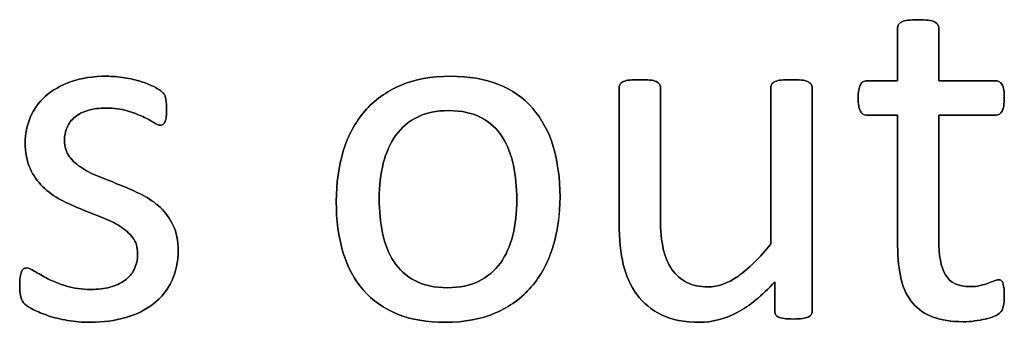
# Model space of a CAD drawing. Header units: inches. Extents: x 0 to 20790, y -12 to 14700.
# Tile 140 of 256: x 1065 to 1369, y 12922 to 13015. Entities that reach past the tile are written whole.
import ezdxf

# ---------------------------------------------------------------- set-up
doc = ezdxf.new("R2010")
doc.units = ezdxf.units.IN
doc.layers.add('254', color=7, linetype='Continuous', true_color=0xffffff)

msp = doc.modelspace()

# ---------------------------------------------------------------- linework, layer by layer
at = {"layer": '254', "color": 2, "linetype": 'Continuous', "lineweight": 25}
for points, knots in [([(1368.917, 12926.472), (1369.119, 12927.338), (1369.235, 12928.521), (1369.235, 12930.944), (1369.177, 12931.694), (1369.09, 12932.329), (1368.975, 12932.935), (1368.859, 12933.426), (1368.744, 12933.772), (1368.6, 12934.147), (1368.427, 12934.378), (1368.196, 12934.522), (1367.965, 12934.637), (1367.705, 12934.695), (1367.042, 12934.695), (1366.58, 12934.58), (1366.09, 12934.349), (1365.57, 12934.118), (1364.936, 12933.887), (1364.243, 12933.628), (1363.522, 12933.368), (1362.685, 12933.137), (1360.839, 12932.675), (1359.8, 12932.56), (1354.982, 12932.56), (1352.443, 12933.772), (1349.603, 12938.64), (1348.923, 12942.254), (1348.923, 12959.883), (1348.923, 12972.75), (1348.923, 12985.618), (1354.847, 12985.618), (1360.771, 12985.618), (1367.475, 12985.618), (1368.08, 12986.051), (1369.004, 12987.667), (1369.235, 12989.023), (1369.235, 12991.85), (1369.177, 12992.658), (1369.09, 12993.322), (1368.975, 12993.985), (1368.802, 12994.534), (1368.571, 12994.966), (1368.34, 12995.428), (1368.08, 12995.716), (1367.763, 12995.89), (1367.475, 12996.091), (1367.099, 12996.178), (1360.771, 12996.178), (1354.847, 12996.178), (1348.923, 12996.178), (1348.923, 13001.66), (1348.923, 13007.142), (1348.923, 13012.999), (1348.808, 13013.316), (1348.404, 13013.951), (1348.086, 13014.21), (1347.163, 13014.672), (1346.499, 13014.845), (1345.692, 13014.932), (1344.884, 13015.047), (1343.816, 13015.105), (1341.306, 13015.105), (1340.267, 13015.047), (1339.46, 13014.932), (1338.652, 13014.845), (1337.988, 13014.672), (1337.007, 13014.21), (1336.69, 13013.951), (1336.488, 13013.633), (1336.315, 13013.316), (1336.228, 13012.999), (1336.228, 13007.142), (1336.228, 13001.66), (1336.228, 12996.178), (1333.026, 12996.178), (1329.823, 12996.178), (1326.188, 12996.178), (1325.842, 12996.091), (1325.495, 12995.89), (1325.149, 12995.716), (1324.889, 12995.428), (1324.687, 12994.966), (1324.486, 12994.534), (1324.312, 12993.985), (1324.197, 12993.322), (1324.053, 12992.658), (1323.995, 12991.85), (1323.995, 12989.023), (1324.226, 12987.667), (1325.149, 12986.051), (1325.755, 12985.618), (1329.765, 12985.618), (1332.997, 12985.618), (1336.228, 12985.618), (1336.228, 12972.135), (1336.228, 12958.652), (1336.228, 12941.158), (1336.603, 12937.696), (1337.353, 12934.753), (1338.075, 12931.781), (1339.286, 12929.358), (1342.561, 12925.508), (1344.653, 12924.078), (1349.788, 12922.173), (1352.876, 12921.712), (1357.636, 12921.712), (1358.819, 12921.77), (1360.002, 12921.943), (1361.185, 12922.087), (1362.31, 12922.289), (1364.387, 12922.75), (1365.34, 12923.039), (1366.147, 12923.385), (1366.984, 12923.76), (1367.59, 12924.135), (1367.994, 12924.539), (1368.427, 12924.943), (1368.715, 12925.607), (1368.917, 12926.472)], [0, 0, 0, 0, 0.0169336, 0.0169336, 0.0273543, 0.0273543, 0.0273543, 0.0342551, 0.0342551, 0.0342551, 0.0386532, 0.0386532, 0.0386532, 0.0421312, 0.0421312, 0.0486524, 0.0486524, 0.0486524, 0.0578371, 0.0578371, 0.0578371, 0.0698121, 0.0698121, 0.0817871, 0.0817871, 0.1185882, 0.1185882, 0.1557168, 0.1557168, 0.2560764, 0.2560764, 0.2560764, 0.3153147, 0.3153147, 0.3231042, 0.3231042, 0.3308936, 0.3308936, 0.3350317, 0.3350317, 0.3350317, 0.3406368, 0.3406368, 0.3406368, 0.3446716, 0.3446716, 0.3446716, 0.3483066, 0.3483066, 0.4016209, 0.4016209, 0.4016209, 0.454298, 0.454298, 0.4579023, 0.4579023, 0.4615065, 0.4615065, 0.4651107, 0.4651107, 0.4651107, 0.4751388, 0.4751388, 0.484939, 0.484939, 0.484939, 0.4914006, 0.4914006, 0.4978622, 0.4978622, 0.4978622, 0.5012317, 0.5012317, 0.550479, 0.550479, 0.550479, 0.5810003, 0.5810003, 0.5851248, 0.5851248, 0.5851248, 0.5891096, 0.5891096, 0.5891096, 0.5945805, 0.5945805, 0.5945805, 0.6024171, 0.6024171, 0.6171684, 0.6171684, 0.6319196, 0.6319196, 0.69311, 0.69311, 0.69311, 0.82944, 0.82944, 0.8699889, 0.8699889, 0.8699889, 0.8978939, 0.8978939, 0.9255581, 0.9255581, 0.9532222, 0.9532222, 0.9623692, 0.9623692, 0.9623692, 0.9738223, 0.9738223, 0.9852753, 0.9852753, 0.9852753, 0.9926659, 0.9926659, 0.9926659, 1, 1, 1, 1]), ([(1336.488, 13013.633), (1336.315, 13013.316), (1336.228, 13012.999), (1336.228, 13007.142), (1336.228, 13001.66), (1336.228, 12996.178)], [0, 0, 0, 0, 0.0640394, 0.0640394, 1, 1, 1, 1]), ([(1339.46, 13014.932), (1338.652, 13014.845), (1337.988, 13014.672), (1337.007, 13014.21), (1336.69, 13013.951), (1336.488, 13013.633)], [0, 0, 0, 0, 0.5, 0.5, 1, 1, 1, 1]), ([(1345.692, 13014.932), (1344.884, 13015.047), (1343.816, 13015.105), (1341.306, 13015.105), (1340.267, 13015.047), (1339.46, 13014.932)], [0, 0, 0, 0, 0.5057471, 0.5057471, 1, 1, 1, 1]), ([(1348.923, 12996.178), (1348.923, 13001.66), (1348.923, 13007.142), (1348.923, 13012.999), (1348.808, 13013.316), (1348.404, 13013.951), (1348.086, 13014.21), (1347.163, 13014.672), (1346.499, 13014.845), (1345.692, 13014.932)], [0, 0, 0, 0, 0.8296943, 0.8296943, 0.8864629, 0.8864629, 0.9432314, 0.9432314, 1, 1, 1, 1]), ([(1111.606, 12934.326), (1112.916, 12937.09), (1113.58, 12940.235), (1113.58, 12946.755), (1113.06, 12949.323), (1111.082, 12953.628), (1109.742, 12955.468), (1108.098, 12956.997), (1106.453, 12958.555), (1104.578, 12959.854), (1102.443, 12960.921), (1100.337, 12962.018), (1098.173, 12962.999), (1093.812, 12964.72), (1091.652, 12965.566), (1089.575, 12966.403), (1087.469, 12967.211), (1085.593, 12968.134), (1083.949, 12969.173), (1082.304, 12970.183), (1080.977, 12971.394), (1079.939, 12972.75), (1078.929, 12974.106), (1078.409, 12975.78), (1078.409, 12979.213), (1078.669, 12980.54), (1079.765, 12983.022), (1080.544, 12984.089), (1081.612, 12984.984), (1082.651, 12985.878), (1084.007, 12986.57), (1087.296, 12987.551), (1089.171, 12987.782), (1093.758, 12987.782), (1095.893, 12987.494), (1097.769, 12986.946), (1099.615, 12986.368), (1101.26, 12985.763), (1104.03, 12984.493), (1105.155, 12983.887), (1106.02, 12983.31), (1106.915, 12982.762), (1107.578, 12982.473), (1108.329, 12982.473), (1108.617, 12982.56), (1108.877, 12982.733), (1109.136, 12982.935), (1109.338, 12983.224), (1109.54, 12983.628), (1109.713, 12984.031), (1109.829, 12984.58), (1110.002, 12985.849), (1110.031, 12986.599), (1110.031, 12988.302), (1110.002, 12988.994), (1109.824, 12990.119), (1109.771, 12990.581), (1109.685, 12990.985), (1109.598, 12991.36), (1109.483, 12991.706), (1109.31, 12992.023), (1109.108, 12992.312), (1108.761, 12992.687), (1108.213, 12993.091), (1107.694, 12993.495), (1106.886, 12993.985), (1105.847, 12994.505), (1104.78, 12995.053), (1103.51, 12995.543), (1100.541, 12996.475), (1098.865, 12996.87), (1097.019, 12997.159), (1095.172, 12997.476), (1093.326, 12997.621), (1087.296, 12997.621), (1083.603, 12997.072), (1077.287, 12994.813), (1074.659, 12993.322), (1070.446, 12989.571), (1068.888, 12987.378), (1067.821, 12984.897), (1066.782, 12982.416), (1066.263, 12979.819), (1066.263, 12974.02), (1066.753, 12971.366), (1067.763, 12969.173), (1068.744, 12966.951), (1070.071, 12965.076), (1071.716, 12963.46), (1073.36, 12961.873), (1075.207, 12960.546), (1077.284, 12959.421), (1079.361, 12958.325), (1081.496, 12957.344), (1085.857, 12955.622), (1087.988, 12954.776), (1090.037, 12953.968), (1092.085, 12953.189), (1093.932, 12952.266), (1095.576, 12951.256), (1097.192, 12950.217), (1098.519, 12949.034), (1100.539, 12946.38), (1101.029, 12944.735), (1101.029, 12940.869), (1100.683, 12939.254), (1099.298, 12936.484), (1098.317, 12935.33), (1097.019, 12934.435), (1095.749, 12933.541), (1094.22, 12932.849), (1090.758, 12931.925), (1088.796, 12931.694), (1083.776, 12931.694), (1081.237, 12932.041), (1076.82, 12933.417), (1074.918, 12934.176), (1073.303, 12935.012), (1071.687, 12935.82), (1070.331, 12936.599), (1069.206, 12937.292), (1068.109, 12937.984), (1067.273, 12938.33), (1066.349, 12938.33), (1066.032, 12938.215), (1065.743, 12938.042), (1065.484, 12937.869), (1065.253, 12937.58), (1065.109, 12937.176), (1064.936, 12936.744), (1064.82, 12936.224), (1064.705, 12935.561), (1064.618, 12934.868), (1064.561, 12934.06), (1064.561, 12931.493), (1064.676, 12930.252), (1065.195, 12928.405), (1065.599, 12927.684), (1066.753, 12926.645), (1067.648, 12926.068), (1068.859, 12925.434), (1070.1, 12924.799), (1071.6, 12924.164), (1073.36, 12923.587), (1075.149, 12922.981), (1077.14, 12922.52), (1079.361, 12922.116), (1081.612, 12921.741), (1083.949, 12921.539), (1090.412, 12921.539), (1094.076, 12922.029), (1100.743, 12923.983), (1103.626, 12925.405), (1108.433, 12929.227), (1110.29, 12931.55), (1111.606, 12934.326)], [0, 0, 0, 0, 0.0265971, 0.0265971, 0.0488695, 0.0488695, 0.071505, 0.071505, 0.071505, 0.0916763, 0.0916763, 0.0916763, 0.1124207, 0.1124207, 0.1329291, 0.1329291, 0.1329291, 0.1513232, 0.1513232, 0.1513232, 0.1671509, 0.1671509, 0.1671509, 0.1827935, 0.1827935, 0.1941287, 0.1941287, 0.2054639, 0.2054639, 0.2054639, 0.2187849, 0.2187849, 0.232106, 0.232106, 0.2470255, 0.2470255, 0.2470255, 0.2617411, 0.2617411, 0.2764567, 0.2764567, 0.2764567, 0.2827861, 0.2827861, 0.2867419, 0.2867419, 0.2867419, 0.2899769, 0.2899769, 0.2899769, 0.2946866, 0.2946866, 0.2993962, 0.2993962, 0.3039489, 0.3039489, 0.3087355, 0.3087355, 0.3087355, 0.3118991, 0.3118991, 0.3118991, 0.3162873, 0.3162873, 0.3162873, 0.3241694, 0.3241694, 0.3241694, 0.3358727, 0.3358727, 0.3477852, 0.3477852, 0.3477852, 0.3635516, 0.3635516, 0.3992722, 0.3992722, 0.4352836, 0.4352836, 0.4712949, 0.4712949, 0.4712949, 0.4954133, 0.4954133, 0.5223243, 0.5223243, 0.5223243, 0.5434303, 0.5434303, 0.5434303, 0.5642681, 0.5642681, 0.5642681, 0.5855645, 0.5855645, 0.6066186, 0.6066186, 0.6066186, 0.6252846, 0.6252846, 0.6252846, 0.6414191, 0.6414191, 0.6575536, 0.6575536, 0.6732136, 0.6732136, 0.6888736, 0.6888736, 0.6888736, 0.7040281, 0.7040281, 0.7191826, 0.7191826, 0.7391866, 0.7391866, 0.7589539, 0.7589539, 0.7589539, 0.7730817, 0.7730817, 0.7730817, 0.7812698, 0.7812698, 0.7868722, 0.7868722, 0.7868722, 0.7901715, 0.7901715, 0.7901715, 0.7952132, 0.7952132, 0.7952132, 0.802729, 0.802729, 0.8148868, 0.8148868, 0.8270447, 0.8270447, 0.8392026, 0.8392026, 0.8392026, 0.8540559, 0.8540559, 0.8540559, 0.8729189, 0.8729189, 0.8729189, 0.8944875, 0.8944875, 0.9297587, 0.9297587, 0.9647499, 0.9647499, 1, 1, 1, 1]), ([(1097.019, 12997.159), (1095.172, 12997.476), (1093.326, 12997.621), (1087.296, 12997.621), (1083.603, 12997.072), (1077.287, 12994.813), (1074.659, 12993.322), (1070.446, 12989.571), (1068.888, 12987.378), (1067.821, 12984.897)], [0, 0, 0, 0, 0.1276528, 0.1276528, 0.4168663, 0.4168663, 0.7084331, 0.7084331, 1, 1, 1, 1]), ([(1229.517, 12944.741), (1231.006, 12949.496), (1231.756, 12954.689), (1231.756, 12966.115), (1231.035, 12971.308), (1228.263, 12980.548), (1226.101, 12984.464), (1220.492, 12990.941), (1216.955, 12993.408), (1208.463, 12996.759), (1203.51, 12997.621), (1191.941, 12997.621), (1186.776, 12996.697), (1177.948, 12992.889), (1174.284, 12990.235), (1168.367, 12983.341), (1166.176, 12979.271), (1163.242, 12969.776), (1162.512, 12964.585), (1162.512, 12953.074), (1163.205, 12947.851), (1165.974, 12938.619), (1168.08, 12934.695), (1173.723, 12928.247), (1177.255, 12925.78), (1185.695, 12922.369), (1190.671, 12921.539), (1202.212, 12921.539), (1207.348, 12922.52), (1216.244, 12926.333), (1219.927, 12929.04), (1225.813, 12935.907), (1228.034, 12940.004), (1229.517, 12944.741)], [0, 0, 0, 0, 0.0581053, 0.0581053, 0.1179985, 0.1179985, 0.1779958, 0.1779958, 0.2382588, 0.2382588, 0.2986629, 0.2986629, 0.3612134, 0.3612134, 0.4237638, 0.4237638, 0.4857565, 0.4857565, 0.5474063, 0.5474063, 0.611258, 0.611258, 0.6751096, 0.6751096, 0.7386795, 0.7386795, 0.8024746, 0.8024746, 0.8682127, 0.8682127, 0.9341063, 0.9341063, 1, 1, 1, 1]), ([(1229.535, 12944.735), (1231.006, 12949.496), (1231.756, 12954.689), (1231.756, 12966.115), (1231.035, 12971.308), (1228.263, 12980.548), (1226.101, 12984.464), (1220.492, 12990.941), (1216.955, 12993.408), (1208.463, 12996.759), (1203.51, 12997.621), (1191.941, 12997.621), (1186.776, 12996.697), (1177.948, 12992.889), (1174.284, 12990.235), (1168.367, 12983.341), (1166.176, 12979.271), (1164.705, 12974.51)], [0, 0, 0, 0, 0.1196183, 0.1196183, 0.2429171, 0.2429171, 0.36643, 0.36643, 0.4904903, 0.4904903, 0.6148409, 0.6148409, 0.74361, 0.74361, 0.8723791, 0.8723791, 1, 1, 1, 1]), ([(1105.847, 12994.505), (1104.78, 12995.053), (1103.51, 12995.543), (1100.541, 12996.475), (1098.865, 12996.87), (1097.019, 12997.159)], [0, 0, 0, 0, 0.495573, 0.495573, 1, 1, 1, 1]), ([(1309.508, 12923.907), (1309.685, 12924.164), (1309.771, 12924.51), (1309.771, 12948.015), (1309.771, 12971.087), (1309.771, 12994.591), (1309.656, 12994.937), (1309.425, 12995.197), (1309.194, 12995.486), (1308.848, 12995.745), (1307.925, 12996.207), (1307.29, 12996.351), (1305.645, 12996.521), (1304.607, 12996.553), (1302.097, 12996.553), (1301.058, 12996.524), (1299.471, 12996.348), (1298.808, 12996.207), (1298.317, 12995.976), (1297.798, 12995.745), (1297.451, 12995.486), (1297.278, 12995.197), (1297.076, 12994.937), (1296.99, 12994.591), (1296.99, 12978.03), (1296.99, 12961.902), (1296.99, 12945.774), (1293.47, 12941.418), (1290.123, 12938.1), (1283.795, 12933.612), (1280.631, 12932.473), (1275.005, 12932.473), (1272.841, 12932.935), (1269.148, 12934.839), (1267.619, 12936.167), (1265.218, 12939.596), (1264.301, 12941.677), (1263.153, 12946.555), (1262.829, 12949.813), (1262.829, 12967.288), (1262.829, 12980.723), (1262.829, 12994.591), (1262.743, 12994.937), (1262.541, 12995.197), (1262.339, 12995.486), (1261.993, 12995.745), (1261.012, 12996.207), (1260.348, 12996.351), (1258.704, 12996.527), (1257.694, 12996.553), (1255.213, 12996.553), (1254.203, 12996.524), (1252.558, 12996.354), (1251.895, 12996.207), (1250.856, 12995.745), (1250.51, 12995.486), (1250.337, 12995.197), (1250.164, 12994.937), (1250.077, 12994.591), (1250.077, 12980.165), (1250.077, 12966.172), (1250.077, 12947.13), (1250.481, 12942.86), (1251.346, 12939.369), (1252.183, 12935.849), (1253.568, 12932.762), (1257.506, 12927.492), (1260.031, 12925.405), (1263.176, 12923.847), (1266.349, 12922.318), (1270.215, 12921.539), (1278.784, 12921.539), (1282.679, 12922.549), (1286.546, 12924.539), (1290.383, 12926.559), (1294.278, 12929.733), (1298.23, 12934.089), (1298.23, 12931.041), (1298.23, 12927.992), (1298.23, 12924.51), (1298.317, 12924.164), (1298.461, 12923.905), (1298.606, 12923.616), (1298.894, 12923.356), (1299.356, 12923.154), (1299.788, 12922.952), (1300.366, 12922.808), (1301.116, 12922.693), (1301.866, 12922.606), (1302.818, 12922.549), (1305.068, 12922.549), (1305.992, 12922.606), (1306.742, 12922.693), (1307.463, 12922.808), (1308.069, 12922.952), (1308.992, 12923.356), (1309.31, 12923.616), (1309.508, 12923.907)], [0, 0, 0, 0, 0.0038138, 0.0038138, 0.2071299, 0.2071299, 0.2109436, 0.2109436, 0.2109436, 0.2148076, 0.2148076, 0.2186716, 0.2186716, 0.2224039, 0.2224039, 0.2264026, 0.2264026, 0.2305478, 0.2305478, 0.2305478, 0.2342105, 0.2342105, 0.2342105, 0.2372634, 0.2372634, 0.3510351, 0.3510351, 0.3510351, 0.3882049, 0.3882049, 0.4251502, 0.4251502, 0.4536988, 0.4536988, 0.4822474, 0.4822474, 0.5102533, 0.5102533, 0.5379471, 0.5379471, 0.6300619, 0.6300619, 0.6330291, 0.6330291, 0.6330291, 0.6366576, 0.6366576, 0.640286, 0.640286, 0.6440425, 0.6440425, 0.6477991, 0.6477991, 0.6514275, 0.6514275, 0.6550559, 0.6550559, 0.6550559, 0.6579975, 0.6579975, 0.7531086, 0.7531086, 0.787427, 0.787427, 0.787427, 0.8144143, 0.8144143, 0.8415922, 0.8415922, 0.8415922, 0.8733002, 0.8733002, 0.9004502, 0.9004502, 0.9004502, 0.940355, 0.940355, 0.940355, 0.9644189, 0.9644189, 0.9678349, 0.9678349, 0.9678349, 0.9709703, 0.9709703, 0.9709703, 0.9757756, 0.9757756, 0.9757756, 0.9833849, 0.9833849, 0.9902518, 0.9902518, 0.9902518, 0.9951259, 0.9951259, 1, 1, 1, 1]), ([(1250.337, 12995.197), (1250.164, 12994.937), (1250.077, 12994.591), (1250.077, 12980.165), (1250.077, 12966.172), (1250.077, 12947.13), (1250.481, 12942.86), (1251.346, 12939.369)], [0, 0, 0, 0, 0.0222222, 0.0222222, 0.7407407, 0.7407407, 1, 1, 1, 1]), ([(1262.541, 12995.197), (1262.339, 12995.486), (1261.993, 12995.745), (1261.012, 12996.207), (1260.348, 12996.351), (1258.704, 12996.527), (1257.694, 12996.553), (1255.213, 12996.553), (1254.203, 12996.524), (1252.558, 12996.354), (1251.895, 12996.207), (1250.856, 12995.745), (1250.51, 12995.486), (1250.337, 12995.197)], [0, 0, 0, 0, 0.1647275, 0.1647275, 0.329455, 0.329455, 0.5, 0.5, 0.670545, 0.670545, 0.8352725, 0.8352725, 1, 1, 1, 1]), ([(1296.99, 12945.774), (1293.47, 12941.418), (1290.123, 12938.1), (1283.795, 12933.612), (1280.631, 12932.473), (1275.005, 12932.473), (1272.841, 12932.935), (1269.148, 12934.839), (1267.619, 12936.167), (1265.218, 12939.596), (1264.301, 12941.677), (1263.153, 12946.555), (1262.829, 12949.813), (1262.829, 12967.288), (1262.829, 12980.723), (1262.829, 12994.591), (1262.743, 12994.937), (1262.541, 12995.197)], [0, 0, 0, 0, 0.1318105, 0.1318105, 0.2628248, 0.2628248, 0.3640632, 0.3640632, 0.4653015, 0.4653015, 0.5646154, 0.5646154, 0.6628224, 0.6628224, 0.9894778, 0.9894778, 1, 1, 1, 1]), ([(1297.278, 12995.197), (1297.076, 12994.937), (1296.99, 12994.591), (1296.99, 12978.03), (1296.99, 12961.902), (1296.99, 12945.774)], [0, 0, 0, 0, 0.0261324, 0.0261324, 1, 1, 1, 1]), ([(1309.425, 12995.197), (1309.194, 12995.486), (1308.848, 12995.745), (1307.925, 12996.207), (1307.29, 12996.351), (1305.645, 12996.521), (1304.607, 12996.553), (1302.097, 12996.553), (1301.058, 12996.524), (1299.471, 12996.348), (1298.808, 12996.207), (1298.317, 12995.976)], [0, 0, 0, 0, 0.1971018, 0.1971018, 0.3942036, 0.3942036, 0.584582, 0.584582, 0.7885589, 0.7885589, 1, 1, 1, 1]), ([(1309.512, 12923.905), (1309.685, 12924.164), (1309.771, 12924.51), (1309.771, 12948.015), (1309.771, 12971.087), (1309.771, 12994.591), (1309.656, 12994.937), (1309.425, 12995.197)], [0, 0, 0, 0, 0.0180796, 0.0180796, 0.9819204, 0.9819204, 1, 1, 1, 1]), ([(1336.228, 12996.178), (1333.026, 12996.178), (1329.823, 12996.178), (1326.188, 12996.178), (1325.842, 12996.091), (1325.495, 12995.89)], [0, 0, 0, 0, 0.8809524, 0.8809524, 1, 1, 1, 1]), ([(1367.763, 12995.89), (1367.475, 12996.091), (1367.099, 12996.178), (1360.771, 12996.178), (1354.847, 12996.178), (1348.923, 12996.178)], [0, 0, 0, 0, 0.0638298, 0.0638298, 1, 1, 1, 1]), ([(1324.197, 12993.322), (1324.053, 12992.658), (1323.995, 12991.85), (1323.995, 12989.023), (1324.226, 12987.667), (1325.149, 12986.051), (1325.755, 12985.618), (1329.765, 12985.618), (1332.997, 12985.618), (1336.228, 12985.618)], [0, 0, 0, 0, 0.0795356, 0.0795356, 0.2292497, 0.2292497, 0.3789638, 0.3789638, 1, 1, 1, 1]), ([(1348.923, 12985.618), (1354.847, 12985.618), (1360.771, 12985.618), (1367.475, 12985.618), (1368.08, 12986.051), (1369.004, 12987.667), (1369.235, 12989.023), (1369.235, 12991.85), (1369.177, 12992.658), (1369.09, 12993.322)], [0, 0, 0, 0, 0.7502759, 0.7502759, 0.8489324, 0.8489324, 0.9475888, 0.9475888, 1, 1, 1, 1]), ([(1109.54, 12983.628), (1109.713, 12984.031), (1109.829, 12984.58), (1110.002, 12985.849), (1110.031, 12986.599), (1110.031, 12988.302), (1110.002, 12988.994), (1109.824, 12990.119), (1109.771, 12990.581), (1109.685, 12990.985)], [0, 0, 0, 0, 0.2510668, 0.2510668, 0.5021337, 0.5021337, 0.7448316, 0.7448316, 1, 1, 1, 1]), ([(1081.612, 12984.984), (1082.651, 12985.878), (1084.007, 12986.57), (1087.296, 12987.551), (1089.171, 12987.782), (1093.758, 12987.782), (1095.893, 12987.494), (1097.769, 12986.946)], [0, 0, 0, 0, 0.3205128, 0.3205128, 0.6410256, 0.6410256, 1, 1, 1, 1]), ([(1097.769, 12986.946), (1099.615, 12986.368), (1101.26, 12985.763), (1104.03, 12984.493), (1105.155, 12983.887), (1106.02, 12983.31)], [0, 0, 0, 0, 0.5, 0.5, 1, 1, 1, 1]), ([(1217.327, 12970.096), (1218.023, 12966.749), (1218.369, 12963.229), (1218.369, 12955.468), (1217.965, 12951.804), (1217.128, 12948.486), (1216.321, 12945.139), (1215.022, 12942.254), (1211.536, 12937.432), (1209.31, 12935.561), (1203.885, 12932.906), (1200.683, 12932.243), (1192.922, 12932.243), (1189.546, 12932.964), (1186.834, 12934.435), (1184.093, 12935.878), (1181.929, 12937.869), (1178.698, 12942.831), (1177.544, 12945.745), (1176.165, 12952.411), (1175.813, 12955.988), (1175.813, 12963.72), (1176.245, 12967.384), (1177.927, 12974.054), (1179.246, 12976.934), (1182.722, 12981.8), (1184.93, 12983.685), (1190.331, 12986.328), (1193.557, 12987.003), (1201.346, 12987.003), (1204.722, 12986.282), (1210.134, 12983.346), (1212.31, 12981.377), (1215.484, 12976.357), (1216.638, 12973.414), (1217.327, 12970.096)], [0, 0, 0, 0, 0.0676707, 0.0676707, 0.1400264, 0.1400264, 0.1400264, 0.2011218, 0.2011218, 0.2630503, 0.2630503, 0.3249788, 0.3249788, 0.3931969, 0.3931969, 0.3931969, 0.4510423, 0.4510423, 0.5088876, 0.5088876, 0.5662549, 0.5662549, 0.6253606, 0.6253606, 0.6850724, 0.6850724, 0.7452559, 0.7452559, 0.8049234, 0.8049234, 0.8701413, 0.8701413, 0.9350707, 0.9350707, 1, 1, 1, 1]), ([(1186.834, 12934.435), (1184.093, 12935.878), (1181.929, 12937.869), (1178.698, 12942.831), (1177.544, 12945.745), (1176.165, 12952.411), (1175.813, 12955.988), (1175.813, 12963.72), (1176.245, 12967.384), (1177.927, 12974.054), (1179.246, 12976.934), (1182.722, 12981.8), (1184.93, 12983.685), (1190.331, 12986.328), (1193.557, 12987.003), (1201.346, 12987.003), (1204.722, 12986.282), (1210.134, 12983.346), (1212.31, 12981.377), (1215.484, 12976.357), (1216.638, 12973.414), (1217.33, 12970.096)], [0, 0, 0, 0, 0.0953281, 0.0953281, 0.1906562, 0.1906562, 0.2851963, 0.2851963, 0.3826013, 0.3826013, 0.4810053, 0.4810053, 0.5801866, 0.5801866, 0.6785175, 0.6785175, 0.7859954, 0.7859954, 0.8929977, 0.8929977, 1, 1, 1, 1]), ([(1336.228, 12985.618), (1336.228, 12972.135), (1336.228, 12958.652), (1336.228, 12941.158), (1336.603, 12937.696), (1337.353, 12934.753)], [0, 0, 0, 0, 0.7707532, 0.7707532, 1, 1, 1, 1]), ([(1364.243, 12933.628), (1363.522, 12933.368), (1362.685, 12933.137), (1360.839, 12932.675), (1359.8, 12932.56), (1354.982, 12932.56), (1352.443, 12933.772), (1349.603, 12938.64), (1348.923, 12942.254), (1348.923, 12959.883), (1348.923, 12972.75), (1348.923, 12985.618)], [0, 0, 0, 0, 0.0604067, 0.0604067, 0.1208135, 0.1208135, 0.3064536, 0.3064536, 0.4937452, 0.4937452, 1, 1, 1, 1]), ([(1067.821, 12984.897), (1066.782, 12982.416), (1066.263, 12979.819), (1066.263, 12974.02), (1066.753, 12971.366), (1067.763, 12969.173)], [0, 0, 0, 0, 0.4726368, 0.4726368, 1, 1, 1, 1]), ([(1079.939, 12972.75), (1078.929, 12974.106), (1078.409, 12975.78), (1078.409, 12979.213), (1078.669, 12980.54), (1079.765, 12983.022), (1080.544, 12984.089), (1081.612, 12984.984)], [0, 0, 0, 0, 0.408284, 0.408284, 0.704142, 0.704142, 1, 1, 1, 1]), ([(1106.02, 12983.31), (1106.915, 12982.762), (1107.578, 12982.473), (1108.329, 12982.473), (1108.617, 12982.56), (1108.877, 12982.733)], [0, 0, 0, 0, 0.6153846, 0.6153846, 1, 1, 1, 1]), ([(1164.705, 12974.51), (1163.242, 12969.776), (1162.512, 12964.585), (1162.512, 12953.074), (1163.205, 12947.851), (1165.974, 12938.619), (1168.08, 12934.695), (1173.723, 12928.247), (1177.255, 12925.78), (1185.695, 12922.369), (1190.671, 12921.539), (1202.212, 12921.539), (1207.348, 12922.52), (1216.244, 12926.333), (1219.927, 12929.04), (1225.813, 12935.907), (1228.034, 12940.004), (1229.535, 12944.735)], [0, 0, 0, 0, 0.1198845, 0.1198845, 0.2440506, 0.2440506, 0.3682168, 0.3682168, 0.4918351, 0.4918351, 0.6158913, 0.6158913, 0.7437259, 0.7437259, 0.8718629, 0.8718629, 1, 1, 1, 1]), ([(1217.33, 12970.096), (1218.023, 12966.749), (1218.369, 12963.229), (1218.369, 12955.468), (1217.965, 12951.804), (1217.128, 12948.486)], [0, 0, 0, 0, 0.4832714, 0.4832714, 1, 1, 1, 1]), ([(1102.443, 12960.921), (1100.337, 12962.018), (1098.173, 12962.999), (1093.812, 12964.72), (1091.652, 12965.566), (1089.575, 12966.403)], [0, 0, 0, 0, 0.5028597, 0.5028597, 1, 1, 1, 1]), ([(1077.284, 12959.421), (1079.361, 12958.325), (1081.496, 12957.344), (1085.857, 12955.622), (1087.988, 12954.776), (1090.037, 12953.968)], [0, 0, 0, 0, 0.5028597, 0.5028597, 1, 1, 1, 1]), ([(1111.618, 12934.32), (1112.916, 12937.09), (1113.58, 12940.235), (1113.58, 12946.755), (1113.06, 12949.323), (1111.082, 12953.628), (1109.742, 12955.468), (1108.098, 12956.997)], [0, 0, 0, 0, 0.3719617, 0.3719617, 0.6834419, 0.6834419, 1, 1, 1, 1]), ([(1095.576, 12951.256), (1097.192, 12950.217), (1098.519, 12949.034), (1100.539, 12946.38), (1101.029, 12944.735), (1101.029, 12940.869), (1100.683, 12939.254), (1099.298, 12936.484), (1098.317, 12935.33), (1097.019, 12934.435)], [0, 0, 0, 0, 0.2537313, 0.2537313, 0.5074627, 0.5074627, 0.7537313, 0.7537313, 1, 1, 1, 1]), ([(1217.128, 12948.486), (1216.321, 12945.139), (1215.022, 12942.254), (1211.536, 12937.432), (1209.31, 12935.561), (1203.885, 12932.906), (1200.683, 12932.243), (1192.922, 12932.243), (1189.546, 12932.964), (1186.834, 12934.435)], [0, 0, 0, 0, 0.2413212, 0.2413212, 0.485933, 0.485933, 0.7305448, 0.7305448, 1, 1, 1, 1]), ([(1069.206, 12937.292), (1068.109, 12937.984), (1067.273, 12938.33), (1066.349, 12938.33), (1066.032, 12938.215), (1065.743, 12938.042)], [0, 0, 0, 0, 0.59375, 0.59375, 1, 1, 1, 1]), ([(1251.346, 12939.369), (1252.183, 12935.849), (1253.568, 12932.762), (1257.506, 12927.492), (1260.031, 12925.405), (1263.176, 12923.847)], [0, 0, 0, 0, 0.4982399, 0.4982399, 1, 1, 1, 1]), ([(1064.705, 12935.561), (1064.618, 12934.868), (1064.561, 12934.06), (1064.561, 12931.493), (1064.676, 12930.252), (1065.195, 12928.405), (1065.599, 12927.684), (1066.753, 12926.645), (1067.648, 12926.068), (1068.859, 12925.434)], [0, 0, 0, 0, 0.1708543, 0.1708543, 0.4472362, 0.4472362, 0.7236181, 0.7236181, 1, 1, 1, 1]), ([(1097.019, 12934.435), (1095.749, 12933.541), (1094.22, 12932.849), (1090.758, 12931.925), (1088.796, 12931.694), (1083.776, 12931.694), (1081.237, 12932.041), (1076.82, 12933.417), (1074.918, 12934.176), (1073.303, 12935.012)], [0, 0, 0, 0, 0.216245, 0.216245, 0.43249, 0.43249, 0.7179334, 0.7179334, 1, 1, 1, 1]), ([(1079.361, 12922.116), (1081.612, 12921.741), (1083.949, 12921.539), (1090.412, 12921.539), (1094.076, 12922.029), (1100.743, 12923.983), (1103.626, 12925.405), (1108.433, 12929.227), (1110.29, 12931.55), (1111.618, 12934.32)], [0, 0, 0, 0, 0.1697237, 0.1697237, 0.4472719, 0.4472719, 0.7226174, 0.7226174, 1, 1, 1, 1]), ([(1298.23, 12934.089), (1298.23, 12931.041), (1298.23, 12927.992), (1298.23, 12924.51), (1298.317, 12924.164), (1298.461, 12923.905)], [0, 0, 0, 0, 0.8756906, 0.8756906, 1, 1, 1, 1]), ([(1337.353, 12934.753), (1338.075, 12931.781), (1339.286, 12929.358), (1342.561, 12925.508), (1344.653, 12924.078), (1349.788, 12922.173), (1352.876, 12921.712), (1357.636, 12921.712), (1358.819, 12921.77), (1360.002, 12921.943)], [0, 0, 0, 0, 0.3020665, 0.3020665, 0.6015259, 0.6015259, 0.9009852, 0.9009852, 1, 1, 1, 1]), ([(1368.196, 12934.522), (1367.965, 12934.637), (1367.705, 12934.695), (1367.042, 12934.695), (1366.58, 12934.58), (1366.09, 12934.349)], [0, 0, 0, 0, 0.3478261, 0.3478261, 1, 1, 1, 1]), ([(1368.917, 12926.472), (1369.119, 12927.338), (1369.235, 12928.521), (1369.235, 12930.944), (1369.177, 12931.694), (1369.09, 12932.329)], [0, 0, 0, 0, 0.6190476, 0.6190476, 1, 1, 1, 1]), ([(1263.176, 12923.847), (1266.349, 12922.318), (1270.215, 12921.539), (1278.784, 12921.539), (1282.679, 12922.549), (1286.546, 12924.539)], [0, 0, 0, 0, 0.5387205, 0.5387205, 1, 1, 1, 1]), ([(1301.116, 12922.693), (1301.866, 12922.606), (1302.818, 12922.549), (1305.068, 12922.549), (1305.992, 12922.606), (1306.742, 12922.693)], [0, 0, 0, 0, 0.525641, 0.525641, 1, 1, 1, 1]), ([(1306.742, 12922.693), (1307.463, 12922.808), (1308.069, 12922.952), (1308.992, 12923.356), (1309.31, 12923.616), (1309.512, 12923.905)], [0, 0, 0, 0, 0.5, 0.5, 1, 1, 1, 1]), ([(1360.002, 12921.943), (1361.185, 12922.087), (1362.31, 12922.289), (1364.387, 12922.75), (1365.34, 12923.039), (1366.147, 12923.385)], [0, 0, 0, 0, 0.5, 0.5, 1, 1, 1, 1])]:
    msp.add_open_spline(points, degree=3, knots=knots, dxfattribs=at)
for points in [[(1108.213, 12993.091), (1107.694, 12993.495), (1106.886, 12993.985), (1105.847, 12994.505)], [(1298.317, 12995.976), (1297.798, 12995.745), (1297.451, 12995.486), (1297.278, 12995.197)], [(1324.687, 12994.966), (1324.486, 12994.534), (1324.312, 12993.985), (1324.197, 12993.322)], [(1325.495, 12995.89), (1325.149, 12995.716), (1324.889, 12995.428), (1324.687, 12994.966)], [(1368.571, 12994.966), (1368.34, 12995.428), (1368.08, 12995.716), (1367.763, 12995.89)], [(1369.09, 12993.322), (1368.975, 12993.985), (1368.802, 12994.534), (1368.571, 12994.966)], [(1109.31, 12992.023), (1109.108, 12992.312), (1108.761, 12992.687), (1108.213, 12993.091)], [(1109.685, 12990.985), (1109.598, 12991.36), (1109.483, 12991.706), (1109.31, 12992.023)], [(1108.877, 12982.733), (1109.136, 12982.935), (1109.338, 12983.224), (1109.54, 12983.628)], [(1083.949, 12969.173), (1082.304, 12970.183), (1080.977, 12971.394), (1079.939, 12972.75)], [(1067.763, 12969.173), (1068.744, 12966.951), (1070.071, 12965.076), (1071.716, 12963.46)], [(1089.575, 12966.403), (1087.469, 12967.211), (1085.593, 12968.134), (1083.949, 12969.173)], [(1071.716, 12963.46), (1073.36, 12961.873), (1075.207, 12960.546), (1077.284, 12959.421)], [(1108.098, 12956.997), (1106.453, 12958.555), (1104.578, 12959.854), (1102.443, 12960.921)], [(1090.037, 12953.968), (1092.085, 12953.189), (1093.932, 12952.266), (1095.576, 12951.256)], [(1065.109, 12937.176), (1064.936, 12936.744), (1064.82, 12936.224), (1064.705, 12935.561)], [(1065.743, 12938.042), (1065.484, 12937.869), (1065.253, 12937.58), (1065.109, 12937.176)], [(1073.303, 12935.012), (1071.687, 12935.82), (1070.331, 12936.599), (1069.206, 12937.292)], [(1286.546, 12924.539), (1290.383, 12926.559), (1294.278, 12929.733), (1298.23, 12934.089)], [(1366.09, 12934.349), (1365.57, 12934.118), (1364.936, 12933.887), (1364.243, 12933.628)], [(1368.744, 12933.772), (1368.6, 12934.147), (1368.427, 12934.378), (1368.196, 12934.522)], [(1369.09, 12932.329), (1368.975, 12932.935), (1368.859, 12933.426), (1368.744, 12933.772)], [(1068.859, 12925.434), (1070.1, 12924.799), (1071.6, 12924.164), (1073.36, 12923.587)], [(1366.147, 12923.385), (1366.984, 12923.76), (1367.59, 12924.135), (1367.994, 12924.539)], [(1367.994, 12924.539), (1368.427, 12924.943), (1368.715, 12925.607), (1368.917, 12926.472)], [(1073.36, 12923.587), (1075.149, 12922.981), (1077.14, 12922.52), (1079.361, 12922.116)], [(1298.461, 12923.905), (1298.606, 12923.616), (1298.894, 12923.356), (1299.356, 12923.154)], [(1299.356, 12923.154), (1299.788, 12922.952), (1300.366, 12922.808), (1301.116, 12922.693)]]:
    msp.add_open_spline(points, degree=3, dxfattribs=at)

doc.saveas('drawing.dxf')
